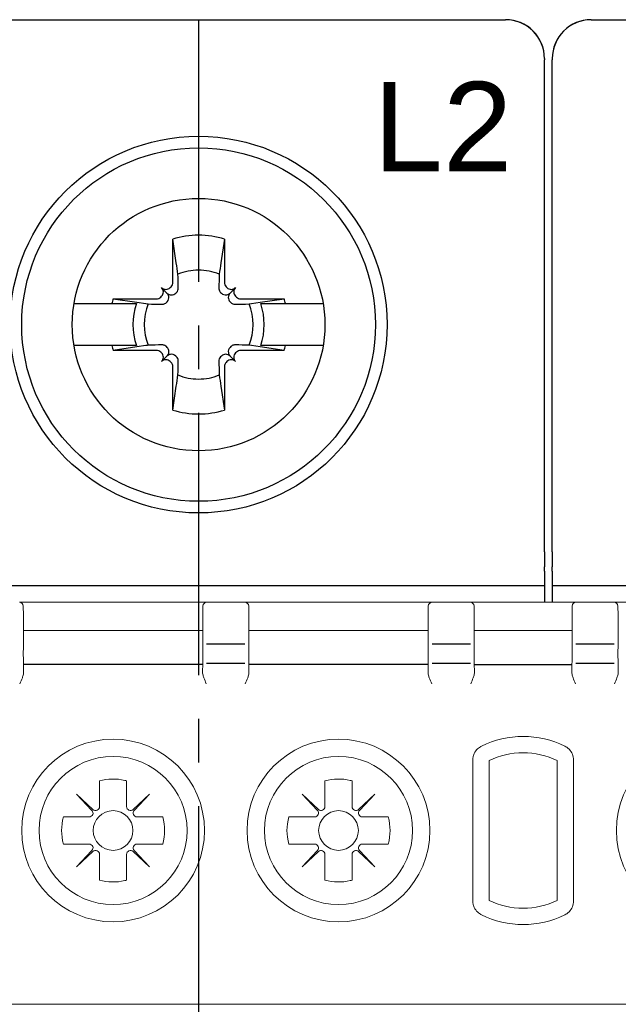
# Model space of a CAD drawing. Header units: millimetres. Extents: x -556 to 0, y -1 to 403.
# Tile 39 of 44: x -111 to -96, y 222 to 248. Entities that reach past the tile are written whole.
import ezdxf

# ---------------------------------------------------------------- set-up
doc = ezdxf.new("R2010")
doc.units = ezdxf.units.MM
doc.header["$LTSCALE"] = 3
doc.linetypes.add('CENTER2', pattern=[1.125, 0.75, -0.125, 0.125, -0.125])
doc.layers.add('0-CL', color=3, linetype='CENTER2')

# ---------------------------------------------------------------- blocks, each defined once
blk = doc.blocks.new('CGI0995-02')
for p, q in [((-114.2, 247.7), (-98.4, 247.7)), ((-114.2, 247.7), (-98.4, 247.7)), ((-96.2, 247.7), (-80.4, 247.7)), ((-96.2, 247.7), (-80.4, 247.7)), ((-97.4, 246.7), (-97.4, 246.69998629)), ((-97.4, 246.7), (-97.4, 246.69998629)), ((-97.4, 246.69998629), (-97.4, 246.66924391)), ((-97.4, 246.69998629), (-97.4, 246.66924391)), ((-97.4, 246.4646085), (-97.4, 246.66924391)), ((-97.4, 246.4646085), (-97.4, 246.66924391)), ((-97.2, 246.7), (-97.2, 246.69998629)), ((-97.2, 246.69998629), (-97.2, 246.66924391)), ((-97.2, 246.4646085), (-97.2, 246.66924391)), ((-97.4, 244.78446465), (-97.4, 246.4646085)), ((-97.4, 244.78446465), (-97.4, 246.4646085)), ((-97.2, 244.78446465), (-97.2, 246.4646085)), ((-97.4, 234.00174537), (-97.4, 244.78446465)), ((-97.4, 234.00174537), (-97.4, 244.78446465)), ((-97.2, 234.00174537), (-97.2, 244.78446465)), ((-106.96380726, 240.934631), (-106.966874, 242.05119946)), ((-106.87426151, 241.43766121), (-106.966874, 242.05119946)), ((-105.633126, 242.05119946), (-105.72573849, 241.43766121)), ((-105.633126, 242.05119946), (-105.63619274, 240.934631)), ((-107.27341203, 240.55962232), (-107.25255701, 240.58047734)), ((-107.11317169, 240.66317168), (-107.25316864, 240.80316864)), ((-107.03047734, 240.80255701), (-107.00962232, 240.82341202)), ((-106.88684301, 240.65892267), (-106.86611434, 240.67990404)), ((-105.73388566, 240.67990404), (-105.71315699, 240.65892267)), ((-105.59037768, 240.82341202), (-105.56952266, 240.80255701)), ((-105.48682831, 240.66317168), (-105.34683135, 240.80316864)), ((-105.34744299, 240.58047734), (-105.32658797, 240.55962232)), ((-109.50485742, 240.3898045), (-108.53575738, 240.3898045)), ((-108.53575738, 240.3898045), (-107.89970481, 240.3898045)), ((-108.50119946, 240.516874), (-107.384631, 240.51380726)), ((-108.50119946, 240.516874), (-107.88766121, 240.42426151)), ((-107.88766121, 240.42426151), (-107.65738972, 240.3898045)), ((-107.12990404, 240.41611434), (-107.10892267, 240.43684301)), ((-105.49107733, 240.43684301), (-105.47009596, 240.41611434)), ((-105.215369, 240.51380726), (-104.09880054, 240.516874)), ((-105.00284181, 240.38083688), (-104.94261027, 240.3898045)), ((-104.94261027, 240.3898045), (-104.71233879, 240.42426151)), ((-104.71233879, 240.42426151), (-104.09880054, 240.516874)), ((-104.70029519, 240.3898045), (-104.06424261, 240.3898045)), ((-104.06424261, 240.3898045), (-103.09514258, 240.3898045)), ((-108.53575738, 239.3101955), (-109.50485742, 239.3101955)), ((-107.89970481, 239.3101955), (-108.53575738, 239.3101955)), ((-107.65738972, 239.3101955), (-107.88766121, 239.27573849)), ((-104.94261027, 239.3101955), (-105.00284181, 239.31916312)), ((-104.71233879, 239.27573849), (-104.94261027, 239.3101955)), ((-104.06424261, 239.3101955), (-104.70029519, 239.3101955)), ((-103.09514258, 239.3101955), (-104.06424261, 239.3101955)), ((-107.88766121, 239.27573849), (-108.50119946, 239.183126)), ((-107.384631, 239.18619274), (-108.50119946, 239.183126)), ((-107.25255701, 239.11952266), (-107.27341203, 239.14037768)), ((-107.10892267, 239.26315699), (-107.12990404, 239.28388566)), ((-105.47009596, 239.28388566), (-105.49107733, 239.26315699)), ((-105.32658797, 239.14037768), (-105.34744299, 239.11952266)), ((-104.09880054, 239.183126), (-105.215369, 239.18619274)), ((-104.09880054, 239.183126), (-104.71233879, 239.27573849)), ((-107.11317169, 239.03682831), (-107.25316864, 238.89683136)), ((-107.00962232, 238.87658797), (-107.03047734, 238.89744299)), ((-106.86611434, 239.02009596), (-106.88684301, 239.04107733)), ((-105.71315699, 239.04107733), (-105.73388566, 239.02009596)), ((-105.56952266, 238.89744299), (-105.59037768, 238.87658797)), ((-105.48682831, 239.03682831), (-105.34683135, 238.89683136)), ((-106.966874, 237.64880054), (-106.96380726, 238.765369)), ((-105.63619274, 238.765369), (-105.633126, 237.64880054)), ((-106.966874, 237.64880054), (-106.87426151, 238.26233879)), ((-105.72573849, 238.26233879), (-105.633126, 237.64880054)), ((-97.4, 234.00174537), (-97.4, 233.60914677)), ((-97.4, 234.00174537), (-97.4, 233.60914677)), ((-97.2, 234.00174537), (-97.2, 233.60914677)), ((-97.4, 233.50174537), (-97.4, 233.60914677)), ((-97.4, 233.50174537), (-97.4, 233.60914677)), ((-97.4, 233.50174537), (-97.4, 233.05)), ((-97.4, 233.50174537), (-97.4, 233.05)), ((-97.2, 233.50174537), (-97.2, 233.60914677)), ((-97.2, 233.50174537), (-97.2, 233.05)), ((-97.4, 233.12199666), (-115.2, 233.12199666)), ((-97.4, 233.05), (-97.4, 232.7)), ((-97.4, 233.05), (-97.4, 232.7)), ((-79.4, 233.12199666), (-97.2, 233.12199666)), ((-97.2, 233.05), (-97.2, 232.7))]:
    blk.add_line(p, q)
at = {"linetype": 'Continuous', "lineweight": 0}
for p, q in [((-106.08951172, 232.7), (-110.91048826, 232.7)), ((-110.81050349, 232.60174524), (-110.81006107, 232.57639869)), ((-110.81006107, 232.57639869), (-110.80955685, 232.547512)), ((-110.80955685, 232.547512), (-110.80738207, 232.42291915)), ((-106.19044313, 232.547512), (-106.19261791, 232.42291915)), ((-106.18993892, 232.57639869), (-106.19044313, 232.547512)), ((-106.18949649, 232.60174524), (-106.18993892, 232.57639869)), ((-106.08951172, 232.7), (-105.11048826, 232.7)), ((-100.28951172, 232.7), (-105.11048826, 232.7)), ((-105.01050349, 232.60174524), (-105.01006107, 232.57639869)), ((-105.01006107, 232.57639869), (-105.00955685, 232.547512)), ((-105.00955685, 232.547512), (-105.00738207, 232.42291915)), ((-100.39044313, 232.547512), (-100.39261791, 232.42291915)), ((-100.38993892, 232.57639869), (-100.39044313, 232.547512)), ((-100.38949649, 232.60174524), (-100.38993892, 232.57639869)), ((-100.28951172, 232.7), (-99.31048826, 232.7)), ((-96.58951172, 232.7), (-99.31048826, 232.7)), ((-99.21050349, 232.60174524), (-99.21006107, 232.57639869)), ((-99.21006107, 232.57639869), (-99.20955685, 232.547512)), ((-99.20955685, 232.547512), (-99.20738207, 232.42291915)), ((-96.69044313, 232.547512), (-96.69261791, 232.42291915)), ((-96.68993892, 232.57639869), (-96.69044313, 232.547512)), ((-96.68949649, 232.60174524), (-96.68993892, 232.57639869)), ((-96.58951172, 232.7), (-95.61048826, 232.7)), ((-90.78951172, 232.7), (-95.61048826, 232.7)), ((-95.51050349, 232.60174524), (-95.51006107, 232.57639869)), ((-95.51006107, 232.57639869), (-95.50955685, 232.547512)), ((-95.50955685, 232.547512), (-95.50738207, 232.42291915)), ((-110.80733482, 232.4195482), (-110.80733482, 231.52364763)), ((-106.19266516, 232.4195482), (-106.19266516, 231.52364763)), ((-105.00733482, 232.4195482), (-105.00733482, 231.52364763)), ((-100.39266516, 232.4195482), (-100.39266516, 231.52364763)), ((-99.20733482, 232.4195482), (-99.20733482, 231.52364763)), ((-96.69266516, 232.4195482), (-96.69266516, 231.52364763)), ((-95.50733482, 232.4195482), (-95.50733482, 231.52364763)), ((-110.79999999, 231.97260948), (-106.19999999, 231.97260948)), ((-104.99999999, 231.97260948), (-100.39999999, 231.97260948)), ((-96.69999999, 231.97260948), (-99.19999999, 231.97260948)), ((-110.80719033, 231.12691802), (-110.80327324, 230.90127232)), ((-106.19280966, 231.12691802), (-106.19672674, 230.90127232)), ((-105.00719033, 231.12691802), (-105.00327324, 230.90127232)), ((-100.39280966, 231.12691802), (-100.39672674, 230.90127232)), ((-99.20719033, 231.12691802), (-99.20327324, 230.90127232)), ((-96.69280966, 231.12691802), (-96.69672674, 230.90127232)), ((-95.50719033, 231.12691802), (-95.50327324, 230.90127232)), ((-99.24739335, 228.63676992), (-99.24739335, 225.01323007)), ((-98.82643363, 228.62370518), (-98.82643363, 225.02629482)), ((-97.07356635, 228.62370518), (-97.07356635, 225.02629481)), ((-96.65260664, 225.01323007), (-96.65260664, 228.63676992)), ((-108.84899998, 228.1038102), (-108.84899998, 227.44081632)), ((-108.15099998, 227.44081632), (-108.15099998, 228.1038102)), ((-103.04899998, 228.1038102), (-103.04899998, 227.44081632)), ((-102.35099998, 227.44081632), (-102.35099998, 228.1038102)), ((-109.01745909, 227.36790695), (-109.43732504, 227.76232506)), ((-109.43732504, 227.76232506), (-109.04290693, 227.34245911)), ((-107.56267492, 227.76232506), (-107.98254087, 227.36790695)), ((-107.95709303, 227.34245911), (-107.56267492, 227.76232506)), ((-103.21745909, 227.36790695), (-103.63732504, 227.76232506)), ((-103.63732504, 227.76232506), (-103.24290693, 227.34245911)), ((-101.76267492, 227.76232506), (-102.18254087, 227.36790695)), ((-102.15709303, 227.34245911), (-101.76267492, 227.76232506)), ((-109.1158163, 227.174), (-109.77881018, 227.174)), ((-107.22118977, 227.174), (-107.88418366, 227.174)), ((-103.3158163, 227.174), (-103.97881018, 227.174)), ((-101.42118977, 227.174), (-102.08418366, 227.174)), ((-109.77881018, 226.476), (-109.1158163, 226.476)), ((-107.88418366, 226.476), (-107.22118977, 226.476)), ((-103.97881018, 226.476), (-103.3158163, 226.476)), ((-102.08418366, 226.476), (-101.42118977, 226.476)), ((-109.04290693, 226.30754088), (-109.43732504, 225.88767494)), ((-109.43732504, 225.88767494), (-109.01745909, 226.28209304)), ((-108.84899998, 226.20918368), (-108.84899998, 225.54618979)), ((-108.15099998, 225.54618979), (-108.15099998, 226.20918368)), ((-107.98254087, 226.28209304), (-107.56267492, 225.88767494)), ((-107.56267492, 225.88767494), (-107.95709303, 226.30754088)), ((-103.24290693, 226.30754088), (-103.63732504, 225.88767494)), ((-103.63732504, 225.88767494), (-103.21745909, 226.28209304)), ((-103.04899998, 226.20918368), (-103.04899998, 225.54618979)), ((-102.35099998, 225.54618979), (-102.35099998, 226.20918368)), ((-102.18254087, 226.28209304), (-101.76267492, 225.88767494)), ((-101.76267492, 225.88767494), (-102.15709303, 226.30754088)), ((-81.6, 222.35), (-131, 222.35))]:
    blk.add_line(p, q, dxfattribs=at)
at = {"color": 31}
for p, q in [((-105.10731959, 231.62244361), (-106.09268039, 231.62244361)), ((-99.30731959, 231.62244361), (-100.29268039, 231.62244361)), ((-95.60731959, 231.62244361), (-96.59268039, 231.62244361)), ((-106.19999999, 231.10112081), (-110.79999999, 231.10112081)), ((-105.10715669, 231.12518266), (-106.0928433, 231.12518266)), ((-100.39999999, 231.10112081), (-104.99999999, 231.10112081)), ((-99.30715669, 231.12518266), (-100.2928433, 231.12518266)), ((-99.19999999, 231.10112081), (-96.69999999, 231.10112081)), ((-95.60715669, 231.12518266), (-96.5928433, 231.12518266))]:
    blk.add_line(p, q, dxfattribs=at)
for points in [[(-106.83083688, 241.14715819), (-106.83083688, 241.14715819, 0.0003477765), (-106.87426151, 241.43766121)], [(-105.72573849, 241.43766121), (-105.72573849, 241.43766121, 0.0003477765), (-105.76916312, 241.14715819)], [(-106.8220662, 240.79288994), (-106.8220662, 240.79288994, 0.0003123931), (-106.83083688, 241.14715819)], [(-105.76916312, 241.14715819), (-105.76916312, 241.14715819, 0.0002825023), (-105.7779338, 240.79288994)], [(-107.11317169, 240.66317168, 0.1938267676), (-106.99866318, 240.61398471, 0.2050295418), (-106.88684301, 240.65892267)], [(-107.10892267, 240.43684301, 0.2492962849), (-107.06667602, 240.5751775, 0.1518698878), (-107.11317169, 240.66317168)], [(-106.86611434, 240.67990404, 0.1057065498), (-106.83210792, 240.73323037, 0.0970080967), (-106.8220662, 240.79288994)], [(-105.7779338, 240.79288994, 0.1621469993), (-105.74931476, 240.69825843, 0.0395956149), (-105.73388566, 240.67990404)], [(-105.71315699, 240.65892267, 0.249296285), (-105.5748225, 240.61667602, 0.1518698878), (-105.48682831, 240.66317168)], [(-105.48682831, 240.66317168, 0.1938267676), (-105.53601529, 240.54866318, 0.2050295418), (-105.49107733, 240.43684301)], [(-107.65738972, 240.3898045), (-107.65738972, 240.3898045, 0.0000902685), (-107.59715819, 240.38083688)], [(-107.59715819, 240.38083688), (-107.59715819, 240.38083688, 0.0002916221), (-107.24288994, 240.3720662)], [(-107.24288994, 240.3720662), (-107.24288994, 240.3720662, 0.1271903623), (-107.16596641, 240.3898045)], [(-107.16596641, 240.3898045), (-107.16596641, 240.3898045, 0.0741445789), (-107.12990404, 240.41611434)], [(-105.47009596, 240.41611434), (-105.47009596, 240.41611434, 0.0741605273), (-105.43403359, 240.3898045)], [(-105.43403359, 240.3898045), (-105.43403359, 240.3898045, 0.1275463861), (-105.35711006, 240.3720662)], [(-105.35711006, 240.3720662), (-105.35711006, 240.3720662, 0.0003019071), (-105.00284181, 240.38083688)], [(-107.59715819, 239.31916312), (-107.59715819, 239.31916312, 0.0000912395), (-107.65738972, 239.3101955)], [(-107.24288994, 239.3279338), (-107.24288994, 239.3279338, 0.0002916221), (-107.59715819, 239.31916312)], [(-107.16596641, 239.3101955), (-107.16596641, 239.3101955, 0.1275463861), (-107.24288994, 239.3279338)], [(-107.12990404, 239.28388566), (-107.12990404, 239.28388566, 0.0741605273), (-107.16596641, 239.3101955)], [(-105.43403359, 239.3101955), (-105.43403359, 239.3101955, 0.0741445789), (-105.47009596, 239.28388566)], [(-105.35711006, 239.3279338), (-105.35711006, 239.3279338, 0.1271903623), (-105.43403359, 239.3101955)], [(-105.00284181, 239.31916312), (-105.00284181, 239.31916312, 0.0002735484), (-105.35711006, 239.3279338)], [(-107.11317169, 239.03682831, 0.1938267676), (-107.06398471, 239.15133682, 0.2050295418), (-107.10892267, 239.26315699)], [(-106.88684301, 239.04107733, 0.249296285), (-107.0251775, 239.08332398, 0.1518698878), (-107.11317169, 239.03682831)], [(-105.48682831, 239.03682831, 0.1938267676), (-105.60133682, 239.08601529, 0.2050295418), (-105.71315699, 239.04107733)], [(-105.49107733, 239.26315699, 0.2492962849), (-105.53332398, 239.1248225, 0.1518698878), (-105.48682831, 239.03682831)], [(-106.8220662, 238.90711006, 0.1621469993), (-106.85068524, 239.00174157, 0.0395956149), (-106.86611434, 239.02009596)], [(-106.83083688, 238.55284181), (-106.83083688, 238.55284181, 0.0002916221), (-106.8220662, 238.90711006)], [(-105.73388566, 239.02009596, 0.1057065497), (-105.76789208, 238.96676963, 0.0970080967), (-105.7779338, 238.90711006)], [(-105.7779338, 238.90711006), (-105.7779338, 238.90711006, 0.0002916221), (-105.76916312, 238.55284181)], [(-106.87426151, 238.26233879), (-106.87426151, 238.26233879, 0.0003394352), (-106.83083688, 238.55284181)], [(-105.76916312, 238.55284181), (-105.76916312, 238.55284181, 0.000382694), (-105.72573849, 238.26233879)]]:
    blk.add_lwpolyline(points, format="xyb")
for radius in [4.85, 4.55, 3.25]:
    blk.add_circle((-106.3, 239.85), radius)
at = {"linetype": 'Continuous', "lineweight": 0}
for centre, radius in [((-108.49999999, 226.825), 2.35172989), ((-102.69999999, 226.825), 2.35172989), ((-93.19999999, 226.825), 2.35172989), ((-108.49999999, 226.825), 1.90604032), ((-102.69999999, 226.825), 1.90604032), ((-108.49999998, 226.825), 0.51089547), ((-102.69999998, 226.825), 0.51089547)]:
    blk.add_circle(centre, radius, dxfattribs=at)
for centre, radius, start, end in [((-98.4, 246.7), 1, 0, 90), ((-96.2, 246.7), 1, 90, 180), ((-106.3, 239.85), 2.3, 89.999999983, 106.854676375), ((-106.3, 239.85), 2.3, 73.145323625, 90), ((-106.3, 239.85), 1.4015731, 89.999999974, 112.25588162), ((-106.3, 239.85), 1.4015731, 67.74411838, 90.000000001), ((-106.3, 239.85), 2.3, 163.145323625, 166.426201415), ((-106.3, 239.85), 1.68832591, 161.353543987, 198.646456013), ((-106.3, 239.85), 1.4015731, 157.74411838, 202.25588162), ((-106.3, 239.85), 1.4015731, 337.74411838, 22.25588162), ((-106.3, 239.85), 1.68832591, 341.353543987, 18.646456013), ((-106.3, 239.85), 2.3, 13.573798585, 16.854676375), ((-106.3, 239.85), 2.3, 193.573798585, 196.854676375), ((-106.3, 239.85), 2.3, 343.145323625, 346.426201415), ((-106.3, 239.85), 1.4015731, 247.74411838, 270.000000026), ((-106.3, 239.85), 1.4015731, 269.999999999, 292.25588162), ((-106.3, 239.85), 2.3, 253.145323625, 270.000000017), ((-106.3, 239.85), 2.3, 270, 286.854676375)]:
    blk.add_arc(centre, radius, start, end)
for centre, radius, start, end in [((-110.91048826, 232.6), 0.1, 1, 90), ((-106.08951172, 232.6), 0.1, 90, 179), ((-105.11048826, 232.6), 0.1, 1, 90), ((-100.28951172, 232.6), 0.1, 90, 179), ((-99.31048826, 232.6), 0.1, 1, 90), ((-96.58951172, 232.6), 0.1, 90, 179), ((-95.61048826, 232.6), 0.1, 1, 90), ((-97.94999998, 226.825), 2.42182859, 63.649796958, 116.35020339), ((-97.95, 226.825), 2.00086888, 89.999999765, 115.978033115), ((-97.95, 226.825), 2.00086888, 64.021966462, 89.999999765), ((-108.49999998, 226.825), 1.32557781, 76.919700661, 105.26485905), ((-102.69999998, 226.825), 1.32557781, 76.919700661, 105.26485905), ((-108.49999998, 226.825), 1.32557781, 74.73514095, 76.919700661), ((-102.69999998, 226.825), 1.32557781, 74.73514095, 76.919700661), ((-108.49999998, 226.825), 1.32557781, 164.73514095, 195.26485905), ((-108.49999998, 226.825), 1.32557781, 344.73514095, 15.26485905), ((-102.69999998, 226.825), 1.32557781, 164.73514095, 195.26485905), ((-102.69999998, 226.825), 1.32557781, 344.73514095, 15.26485905), ((-108.49999998, 226.825), 1.32557781, 254.73514095, 283.080299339), ((-108.49999998, 226.825), 1.32557781, 283.080299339, 285.26485905), ((-102.69999998, 226.825), 1.32557781, 254.73514095, 283.080299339), ((-102.69999998, 226.825), 1.32557781, 283.080299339, 285.26485905), ((-97.95, 226.825), 2.00086888, 244.021966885, 270.000000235), ((-97.95, 226.825), 2.00086888, 270.000000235, 295.978033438), ((-97.94999998, 226.825), 2.42182859, 243.64979661, 296.350203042)]:
    blk.add_arc(centre, radius, start, end, dxfattribs=at)
for centre, major_axis, ratio, start_param, end_param in [((-98.4, 246.69998629), (0, 1.00001371), 0.9999862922, 4.7123889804, 6.2831853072), ((-96.2, 246.69998629), (0, 1.00001371), 0.9999862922, 0, 1.5707963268), ((-107.12127379, 240.9350635), (0.11165147, -0.11165147), 0.9945218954, 0, 0.7853981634), ((-105.47872621, 240.9350635), (-0.11165147, -0.11165147), 0.9945218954, 5.4977871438, 6.2831853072), ((-107.36420848, 240.69212881), (0.11165147, -0.11165147), 0.9945218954, 0, 1.5707963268), ((-107.14212881, 240.91420848), (0.11165147, -0.11165147), 0.9945218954, 4.7123889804, 6.2831853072), ((-105.45787119, 240.91420848), (-0.11165147, -0.11165147), 0.9945218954, 0, 1.5707963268), ((-105.23579152, 240.69212881), (-0.11165147, -0.11165147), 0.9945218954, 4.7123889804, 6.2831853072), ((-107.3850635, 240.67127379), (0.11165147, -0.11165147), 0.9945218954, 5.4977871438, 6.2831853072), ((-105.2149365, 240.67127379), (-0.11165147, -0.11165147), 0.9945218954, 0, 0.7853981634), ((-107.3850635, 239.02872621), (0.11165147, 0.11165147), 0.9945218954, 0, 0.7853981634), ((-107.36420848, 239.00787119), (0.11165147, 0.11165147), 0.9945218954, 4.7123889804, 6.2831853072), ((-105.23579152, 239.00787119), (-0.11165147, 0.11165147), 0.9945218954, 0, 1.5707963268), ((-105.2149365, 239.02872621), (-0.11165147, 0.11165147), 0.9945218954, 5.4977871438, 6.2831853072), ((-107.14212881, 238.78579152), (0.11165147, 0.11165147), 0.9945218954, 0, 1.5707963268), ((-107.12127379, 238.7649365), (0.11165147, 0.11165147), 0.9945218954, 5.4977871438, 6.2831853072), ((-105.47872621, 238.7649365), (-0.11165147, 0.11165147), 0.9945218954, 0, 0.7853981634), ((-105.45787119, 238.78579152), (-0.11165147, 0.11165147), 0.9945218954, 4.7123889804, 6.2831853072)]:
    blk.add_ellipse(centre, major_axis=major_axis, ratio=ratio, start_param=start_param, end_param=end_param)
for centre, major_axis, ratio, start_param, end_param in [((-116.14143326, 232.25268109), (5.33400541, 0.17185318), 0.1977775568, 6.2802604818, 6.2821794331), ((-100.85856991, 232.25338884), (-5.33400315, 0.17111664), 0.1977778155, 0.0009785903, 0.002897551), ((-110.34143325, 232.25268164), (5.3340054, 0.1718526), 0.1977775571, 6.280260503, 6.2821794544), ((-95.05857003, 232.25338919), (-5.33400303, 0.17111627), 0.1977778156, 0.0009785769, 0.0028975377), ((-104.54143322, 232.25268109), (5.33400536, 0.17185317), 0.1977775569, 6.2802604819, 6.2821794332), ((-91.35857015, 232.25338884), (-5.3340029, 0.17111664), 0.1977778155, 0.0009785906, 0.0028975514), ((-100.84143308, 232.25268165), (5.33400523, 0.17185259), 0.1977775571, 6.2802605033, 6.2821794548), ((-110.90731959, 231.52189278), (0, 0.10055083), 0.9945218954, 4.7298422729, 4.7307428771), ((-106.09268039, 231.52189278), (0, 0.10055083), 0.9945218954, 1.55244243, 1.5533430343), ((-105.10731959, 231.52189278), (0, 0.10055083), 0.9945218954, 4.7298422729, 4.7307428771), ((-100.29268039, 231.52189278), (0, 0.10055083), 0.9945218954, 1.55244243, 1.5533430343), ((-99.30731959, 231.52189278), (0, 0.10055083), 0.9945218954, 4.7298422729, 4.7307428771), ((-96.59268039, 231.52189278), (0, 0.10055083), 0.9945218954, 1.55244243, 1.5533430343), ((-95.60731959, 231.52189278), (0, 0.10055083), 0.9945218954, 4.7298422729, 4.7307428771), ((-108.94899998, 227.44081632), (0, -0.10002283), 0.9997717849, 5.5291426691, 7.853981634), ((-108.05099998, 227.44081632), (0, -0.10002283), 0.9997717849, 4.7123889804, 7.0372279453), ((-103.14899998, 227.44081632), (0, -0.10002283), 0.9997717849, 5.5291426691, 7.853981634), ((-102.25099998, 227.44081632), (0, -0.10002283), 0.9997717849, 4.7123889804, 7.0372279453), ((-109.1158163, 227.274), (0.10002283, 0), 0.9997717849, 4.7123889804, 7.0372279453), ((-107.88418366, 227.274), (-0.10002283, 0), 0.9997717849, 5.5291426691, 7.853981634), ((-103.3158163, 227.274), (0.10002283, 0), 0.9997717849, 4.7123889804, 7.0372279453), ((-102.08418366, 227.274), (-0.10002283, 0), 0.9997717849, 5.5291426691, 7.853981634), ((-109.1158163, 226.376), (0.10002283, 0), 0.9997717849, 5.5291426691, 7.853981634), ((-107.88418366, 226.376), (-0.10002283, 0), 0.9997717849, 4.7123889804, 7.0372279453), ((-103.3158163, 226.376), (0.10002283, 0), 0.9997717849, 5.5291426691, 7.853981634), ((-102.08418366, 226.376), (-0.10002283, 0), 0.9997717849, 4.7123889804, 7.0372279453), ((-108.94899998, 226.20918368), (0, 0.10002283), 0.9997717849, 4.7123889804, 7.0372279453), ((-108.05099998, 226.20918368), (0, 0.10002283), 0.9997717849, 5.5291426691, 7.853981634), ((-103.14899998, 226.20918368), (0, 0.10002283), 0.9997717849, 4.7123889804, 7.0372279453), ((-102.25099998, 226.20918368), (0, 0.10002283), 0.9997717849, 5.5291426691, 7.853981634)]:
    blk.add_ellipse(centre, major_axis=major_axis, ratio=ratio, start_param=start_param, end_param=end_param, dxfattribs=at)
at = {"color": 31}
for centre, start_param, end_param in [((-106.09268039, 231.52189278), 0, 0.0016406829), ((-105.10731959, 231.52189278), 6.2815446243, 6.2831853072), ((-100.29268039, 231.52189278), 0, 0.0016406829), ((-99.30731959, 231.52189278), 6.2815446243, 6.2831853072), ((-96.59268039, 231.52189278), 0, 0.0016406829), ((-95.60731959, 231.52189278), 6.2815446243, 6.2831853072)]:
    blk.add_ellipse(centre, major_axis=(0, 0.10055083), ratio=0.9945218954, start_param=start_param, end_param=end_param, dxfattribs=at)
at = {"linetype": 'Continuous', "lineweight": 0}
for points, knots in [([(-110.80733482, 232.4195482), (-110.80733481, 232.41967146), (-110.807335, 232.41979473), (-110.80733606, 232.42011522), (-110.80733725, 232.42031244), (-110.80734172, 232.42082244), (-110.80734581, 232.42113522), (-110.80735126, 232.421448)], [0, 0, 0, 0, 0.003526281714, 0.003526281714, 0.009168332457, 0.009168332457, 0.018116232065, 0.018116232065, 0.018116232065, 0.018116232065]), ([(-106.19266516, 232.4195482), (-106.19266518, 232.41967146), (-106.19266498, 232.41979473), (-106.19266392, 232.42011522), (-106.19266274, 232.42031244), (-106.19265827, 232.42082244), (-106.19265418, 232.42113522), (-106.19264873, 232.421448)], [0, 0, 0, 0, 0.003526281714, 0.003526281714, 0.009168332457, 0.009168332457, 0.018116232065, 0.018116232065, 0.018116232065, 0.018116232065]), ([(-105.00733482, 232.4195482), (-105.00733481, 232.41967146), (-105.007335, 232.41979473), (-105.00733606, 232.42011522), (-105.00733725, 232.42031244), (-105.00734172, 232.42082244), (-105.00734581, 232.42113522), (-105.00735126, 232.421448)], [0, 0, 0, 0, 0.003526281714, 0.003526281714, 0.009168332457, 0.009168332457, 0.018116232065, 0.018116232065, 0.018116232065, 0.018116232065]), ([(-100.39266516, 232.4195482), (-100.39266518, 232.41967146), (-100.39266498, 232.41979473), (-100.39266392, 232.42011522), (-100.39266274, 232.42031244), (-100.39265827, 232.42082244), (-100.39265418, 232.42113522), (-100.39264873, 232.421448)], [0, 0, 0, 0, 0.003526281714, 0.003526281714, 0.009168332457, 0.009168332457, 0.018116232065, 0.018116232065, 0.018116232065, 0.018116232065]), ([(-99.20733482, 232.4195482), (-99.20733481, 232.41967146), (-99.207335, 232.41979473), (-99.20733606, 232.42011522), (-99.20733725, 232.42031244), (-99.20734172, 232.42082244), (-99.20734581, 232.42113522), (-99.20735126, 232.421448)], [0, 0, 0, 0, 0.003526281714, 0.003526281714, 0.009168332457, 0.009168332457, 0.018116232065, 0.018116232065, 0.018116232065, 0.018116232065]), ([(-96.69266516, 232.4195482), (-96.69266518, 232.41967146), (-96.69266498, 232.41979473), (-96.69266392, 232.42011522), (-96.69266274, 232.42031244), (-96.69265827, 232.42082244), (-96.69265418, 232.42113522), (-96.69264873, 232.421448)], [0, 0, 0, 0, 0.003526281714, 0.003526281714, 0.009168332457, 0.009168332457, 0.018116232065, 0.018116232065, 0.018116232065, 0.018116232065]), ([(-95.50733482, 232.4195482), (-95.50733481, 232.41967146), (-95.507335, 232.41979473), (-95.50733606, 232.42011522), (-95.50733725, 232.42031244), (-95.50734172, 232.42082244), (-95.50734581, 232.42113522), (-95.50735126, 232.421448)], [0, 0, 0, 0, 0.003526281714, 0.003526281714, 0.009168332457, 0.009168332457, 0.018116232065, 0.018116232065, 0.018116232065, 0.018116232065]), ([(-110.80733633, 231.52373577), (-110.8089338, 231.51179834), (-110.8098458, 231.46559251), (-110.80986152, 231.35093031), (-110.80950602, 231.29681949), (-110.80839828, 231.20249003), (-110.80784631, 231.16470605), (-110.80719033, 231.12691802)], [-0.7115820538, -0.7115820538, -0.7115820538, -0.7115820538, -0.0038282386, -0.0038282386, 0.4496280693, 0.4496280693, 0.7330382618, 0.7330382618, 0.7330382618, 0.7330382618]), ([(-106.19266365, 231.52373577), (-106.19106619, 231.51179834), (-106.19015418, 231.46559251), (-106.19013847, 231.35093031), (-106.19049397, 231.29681949), (-106.19160171, 231.20249003), (-106.19215368, 231.16470605), (-106.19280966, 231.12691802)], [-0.7115820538, -0.7115820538, -0.7115820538, -0.7115820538, -0.0038282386, -0.0038282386, 0.4496280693, 0.4496280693, 0.7330382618, 0.7330382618, 0.7330382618, 0.7330382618]), ([(-105.00733633, 231.52373577), (-105.0089338, 231.51179834), (-105.0098458, 231.46559251), (-105.00986152, 231.35093031), (-105.00950602, 231.29681949), (-105.00839828, 231.20249003), (-105.00784631, 231.16470605), (-105.00719033, 231.12691802)], [-0.7115820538, -0.7115820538, -0.7115820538, -0.7115820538, -0.0038282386, -0.0038282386, 0.4496280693, 0.4496280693, 0.7330382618, 0.7330382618, 0.7330382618, 0.7330382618]), ([(-100.39266365, 231.52373577), (-100.39106619, 231.51179834), (-100.39015418, 231.46559251), (-100.39013847, 231.35093031), (-100.39049397, 231.29681949), (-100.39160171, 231.20249003), (-100.39215368, 231.16470605), (-100.39280966, 231.12691802)], [-0.7115820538, -0.7115820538, -0.7115820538, -0.7115820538, -0.0038282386, -0.0038282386, 0.4496280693, 0.4496280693, 0.7330382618, 0.7330382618, 0.7330382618, 0.7330382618]), ([(-99.20733633, 231.52373577), (-99.2089338, 231.51179834), (-99.2098458, 231.46559251), (-99.20986152, 231.35093031), (-99.20950602, 231.29681949), (-99.20839828, 231.20249003), (-99.20784631, 231.16470605), (-99.20719033, 231.12691802)], [-0.7115820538, -0.7115820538, -0.7115820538, -0.7115820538, -0.0038282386, -0.0038282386, 0.4496280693, 0.4496280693, 0.7330382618, 0.7330382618, 0.7330382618, 0.7330382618]), ([(-96.69266365, 231.52373577), (-96.69106619, 231.51179834), (-96.69015418, 231.46559251), (-96.69013847, 231.35093031), (-96.69049397, 231.29681949), (-96.69160171, 231.20249003), (-96.69215368, 231.16470605), (-96.69280966, 231.12691802)], [-0.7115820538, -0.7115820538, -0.7115820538, -0.7115820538, -0.0038282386, -0.0038282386, 0.4496280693, 0.4496280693, 0.7330382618, 0.7330382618, 0.7330382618, 0.7330382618]), ([(-95.50733633, 231.52373577), (-95.5089338, 231.51179834), (-95.5098458, 231.46559251), (-95.50986152, 231.35093031), (-95.50950602, 231.29681949), (-95.50839828, 231.20249003), (-95.50784631, 231.16470605), (-95.50719033, 231.12691802)], [-0.7115820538, -0.7115820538, -0.7115820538, -0.7115820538, -0.0038282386, -0.0038282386, 0.4496280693, 0.4496280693, 0.7330382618, 0.7330382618, 0.7330382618, 0.7330382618]), ([(-110.89810681, 230.60385986), (-110.87667648, 230.65370693), (-110.85333784, 230.70754543), (-110.83002394, 230.77301161), (-110.82548047, 230.78662237), (-110.82144184, 230.8)], [0, 0, 0, 0, 0.16277563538, 0.16277563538, 0.20606383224, 0.20606383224, 0.20606383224, 0.20606383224]), ([(-106.10189317, 230.60385986), (-106.1233235, 230.65370693), (-106.14666214, 230.70754543), (-106.16997604, 230.77301161), (-106.17451951, 230.78662237), (-106.17855814, 230.8)], [0, 0, 0, 0, 0.16277563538, 0.16277563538, 0.20606383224, 0.20606383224, 0.20606383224, 0.20606383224]), ([(-105.09810681, 230.60385986), (-105.07667648, 230.65370693), (-105.05333784, 230.70754543), (-105.03002394, 230.77301161), (-105.02548047, 230.78662237), (-105.02144184, 230.8)], [0, 0, 0, 0, 0.16277563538, 0.16277563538, 0.20606383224, 0.20606383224, 0.20606383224, 0.20606383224]), ([(-100.30189317, 230.60385986), (-100.3233235, 230.65370693), (-100.34666214, 230.70754543), (-100.36997604, 230.77301161), (-100.37451951, 230.78662237), (-100.37855814, 230.8)], [0, 0, 0, 0, 0.16277563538, 0.16277563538, 0.20606383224, 0.20606383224, 0.20606383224, 0.20606383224]), ([(-99.29810681, 230.60385986), (-99.27667648, 230.65370693), (-99.25333784, 230.70754543), (-99.23002394, 230.77301161), (-99.22548047, 230.78662237), (-99.22144184, 230.8)], [0, 0, 0, 0, 0.16277563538, 0.16277563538, 0.20606383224, 0.20606383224, 0.20606383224, 0.20606383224]), ([(-96.60189317, 230.60385986), (-96.6233235, 230.65370693), (-96.64666214, 230.70754543), (-96.66997604, 230.77301161), (-96.67451951, 230.78662237), (-96.67855814, 230.8)], [0, 0, 0, 0, 0.16277563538, 0.16277563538, 0.20606383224, 0.20606383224, 0.20606383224, 0.20606383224]), ([(-95.59810681, 230.60385986), (-95.57667648, 230.65370693), (-95.55333784, 230.70754543), (-95.53002394, 230.77301161), (-95.52548047, 230.78662237), (-95.52144184, 230.8)], [0, 0, 0, 0, 0.16277563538, 0.16277563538, 0.20606383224, 0.20606383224, 0.20606383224, 0.20606383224]), ([(-99.04812781, 228.98272693), (-99.08588038, 228.96077227), (-99.12029721, 228.93244541), (-99.18000812, 228.86392299), (-99.20485275, 228.82238695), (-99.23199625, 228.75057751), (-99.23943785, 228.72152734), (-99.24611674, 228.67370902), (-99.24739335, 228.65517818), (-99.24739335, 228.63676992)], [0.02628003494, 0.02628003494, 0.02628003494, 0.02628003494, 0.15683836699, 0.15683836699, 0.2982137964, 0.2982137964, 0.38657343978, 0.38657343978, 0.44179821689, 0.44179821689, 0.44179821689, 0.44179821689]), ([(-96.65260664, 228.63676992), (-96.65260664, 228.68904938), (-96.66314108, 228.74195712), (-96.70141355, 228.83398829), (-96.72760646, 228.87468756), (-96.77990692, 228.93088387), (-96.80263571, 228.95044639), (-96.82841691, 228.96803405), (-96.82965776, 228.96887033), (-96.83090303, 228.96969944)], [0, 0, 0, 0, 0.15683836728, 0.15683836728, 0.29821379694, 0.29821379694, 0.38657344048, 0.38657344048, 0.39102409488, 0.39102409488, 0.39102409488, 0.39102409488]), ([(-99.24739335, 225.01323007), (-99.24739335, 224.99482181), (-99.24611674, 224.97629098), (-99.23943785, 224.92847266), (-99.23199625, 224.89942248), (-99.20485275, 224.82761305), (-99.18000812, 224.78607701), (-99.12029721, 224.71755459), (-99.08588038, 224.68922773), (-99.04812781, 224.66727307)], [0, 0, 0, 0, 0.05522477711, 0.05522477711, 0.14358442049, 0.14358442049, 0.28495984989, 0.28495984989, 0.41551818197, 0.41551818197, 0.41551818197, 0.41551818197]), ([(-96.83090303, 224.68030056), (-96.82965776, 224.68112967), (-96.82841691, 224.68196595), (-96.80263571, 224.69955361), (-96.77990692, 224.71911612), (-96.72760646, 224.77531244), (-96.70141355, 224.81601171), (-96.66314108, 224.90804288), (-96.65260664, 224.96095062), (-96.65260664, 225.01323007)], [0.05077412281, 0.05077412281, 0.05077412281, 0.05077412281, 0.05522477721, 0.05522477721, 0.14358442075, 0.14358442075, 0.28495985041, 0.28495985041, 0.4417982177, 0.4417982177, 0.4417982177, 0.4417982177])]:
    blk.add_open_spline(points, degree=3, knots=knots, dxfattribs=at)
for points in [[(-110.82144184, 230.8), (-110.81059508, 230.83592902), (-110.80317691, 230.87010489), (-110.80327324, 230.90127232)], [(-106.17855814, 230.8), (-106.1894049, 230.83592902), (-106.19682307, 230.87010489), (-106.19672674, 230.90127232)], [(-105.02144184, 230.8), (-105.01059508, 230.83592902), (-105.00317691, 230.87010489), (-105.00327324, 230.90127232)], [(-100.37855814, 230.8), (-100.3894049, 230.83592902), (-100.39682307, 230.87010489), (-100.39672674, 230.90127232)], [(-99.22144184, 230.8), (-99.21059508, 230.83592902), (-99.20317691, 230.87010489), (-99.20327324, 230.90127232)], [(-96.67855814, 230.8), (-96.6894049, 230.83592902), (-96.69682307, 230.87010489), (-96.69672674, 230.90127232)], [(-95.52144184, 230.8), (-95.51059508, 230.83592902), (-95.50317691, 230.87010489), (-95.50327324, 230.90127232)], [(-99.02494443, 228.99519542), (-99.03279426, 228.99130723), (-99.04052861, 228.98714617), (-99.04812781, 228.98272693)], [(-96.83090303, 228.96969944), (-96.84510929, 228.97915814), (-96.85988936, 228.98768328), (-96.87505555, 228.99519542)], [(-99.04812781, 224.66727307), (-99.04052861, 224.66285383), (-99.03279426, 224.65869277), (-99.02494443, 224.65480458)], [(-96.87505555, 224.65480458), (-96.85988936, 224.66231672), (-96.84510929, 224.67084186), (-96.83090303, 224.68030056)]]:
    blk.add_open_spline(points, degree=3, dxfattribs=at)
at = {"layer": '0-CL', "ltscale": 3}
blk.add_line((-106.3, 247.7), (-106.3, 157.7), dxfattribs=at)
at = {"color": 31, "insert": (-101.8, 243.8), "char_height": 2.3, "width": 6.7996485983, "attachment_point": 7}
blk.add_mtext('{\\fSwis721 BT|b0|i0|c0|p34;L2}', dxfattribs=at)

msp = doc.modelspace()

# ---------------------------------------------------------------- block references
msp.add_blockref('CGI0995-02', (0, 0))

doc.saveas('drawing.dxf')
